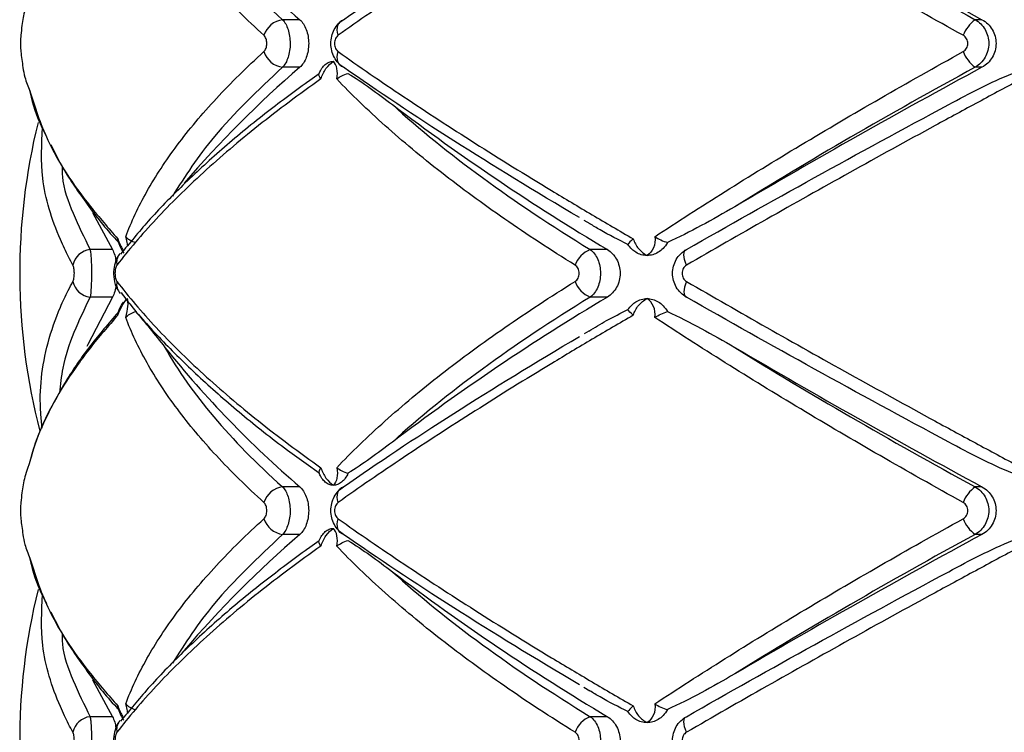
# Paper-space layout '_Derecha' of a CAD drawing. Header units: millimetres. Extents: x -844 to -444, y -320 to 324.
# Tile 3 of 17: x -712 to -657, y -138 to -98. Entities that reach past the tile are written whole.
import ezdxf

# ---------------------------------------------------------------- set-up
doc = ezdxf.new("R2010")
doc.units = ezdxf.units.MM

psp = doc.layouts.new('_Derecha')

# ---------------------------------------------------------------- linework, layer by layer
at = {"color": 7, "linetype": 'Continuous', "lineweight": 25}
for p, q in [((-696.358, -98.368), (-697.322, -98.368)), ((-658.376, -98.368), (-658.757, -98.368)), ((-696.358, -101.015), (-697.322, -101.015)), ((-695.924, -101.817), (-695.283, -101.353)), ((-658.376, -101.015), (-658.757, -101.015)), ((-711.426, -102.237), (-711.357, -102.538)), ((-707.898, -109.101), (-706.795, -111.16)), ((-680.544, -109.526), (-680.213, -109.718)), ((-706.795, -111.16), (-708.038, -111.16)), ((-679.237, -111.16), (-680.189, -111.16)), ((-706.41, -111.428), (-706.369, -111.381)), ((-706.795, -113.807), (-708.038, -113.807)), ((-679.237, -113.807), (-680.189, -113.807)), ((-680.271, -115.702), (-680.536, -115.855)), ((-695.283, -123.615), (-696.011, -123.089)), ((-696.358, -124.368), (-697.322, -124.368)), ((-658.376, -124.368), (-658.757, -124.368)), ((-696.358, -127.015), (-697.322, -127.015)), ((-658.376, -127.015), (-658.757, -127.015)), ((-695.924, -127.817), (-695.283, -127.353)), ((-711.426, -128.237), (-711.357, -128.538)), ((-707.898, -135.101), (-706.795, -137.16)), ((-680.544, -135.526), (-680.213, -135.718)), ((-706.795, -137.16), (-708.038, -137.16)), ((-706.41, -137.428), (-706.369, -137.381)), ((-679.237, -137.16), (-680.189, -137.16))]:
    psp.add_line(p, q, dxfattribs=at)
at = {"color": 7, "linetype": 'Continuous', "lineweight": 25, "flags": 128}
for points in [[(-694.225, -99.237), (-694.261, -99.087), (-694.276, -98.941), (-694.268, -98.804), (-694.239, -98.679), (-694.188, -98.571), (-694.118, -98.481), (-694.031, -98.413), (-693.928, -98.368)], [(-693.928, -101.015), (-694.031, -100.97), (-694.118, -100.902), (-694.188, -100.812), (-694.239, -100.703), (-694.268, -100.579), (-694.276, -100.442), (-694.261, -100.296), (-694.225, -100.145)], [(-674.825, -112.03), (-674.888, -111.873), (-674.935, -111.721), (-674.965, -111.579), (-674.976, -111.452), (-674.968, -111.344), (-674.941, -111.257), (-674.896, -111.195), (-674.834, -111.16)], [(-674.825, -112.938), (-674.888, -113.095), (-674.935, -113.247), (-674.965, -113.389), (-674.976, -113.516), (-674.968, -113.624), (-674.941, -113.711), (-674.896, -113.772), (-674.834, -113.807)], [(-706.795, -113.807), (-708.166, -116.454), (-708.215, -116.565)], [(-694.225, -125.237), (-694.261, -125.087), (-694.276, -124.941), (-694.268, -124.804), (-694.239, -124.679), (-694.188, -124.571), (-694.118, -124.481), (-694.031, -124.413), (-693.928, -124.368)], [(-693.928, -127.015), (-694.031, -126.97), (-694.118, -126.902), (-694.188, -126.812), (-694.239, -126.703), (-694.268, -126.579), (-694.276, -126.442), (-694.261, -126.296), (-694.225, -126.145)], [(-674.825, -138.03), (-674.888, -137.873), (-674.935, -137.721), (-674.965, -137.579), (-674.976, -137.452), (-674.968, -137.344), (-674.941, -137.257), (-674.896, -137.195), (-674.834, -137.16)]]:
    psp.add_lwpolyline(points, dxfattribs=at)
at = {"color": 7, "linetype": 'Continuous', "lineweight": 25}
for centre, radius, start, end in [((-658.513, -54.234), 58.138, 218.72786, 229.38623), ((-438.921, 306.994), 460.954, 239.60538, 241.56984), ((-697.152, -99.621), 1.265, 97.7157, 162.3365), ((-657.551, -99.988), 2.019, 126.6503, 158.1764), ((-697.152, -99.762), 1.265, 197.6635, 262.2843), ((-657.551, -99.395), 2.019, 201.8236, 233.3497), ((-657.293, -146.438), 59.911, 130.69603, 139.43169), ((-438.921, -506.377), 460.954, 118.43016, 120.39462), ((-611.486, 2.268), 132.122, 232.88624, 239.15015), ((-676.958, -112.484), 35, 166.1146, 194.5365), ((-707.917, -112.254), 1.1, 96.3062, 168.2389), ((-679.653, -112.53), 1.47, 111.3458, 160.1178), ((-707.917, -112.714), 1.1, 191.7611, 263.6938), ((-705.831, -113.097), 0.728, 167.4134, 223.7963), ((-679.653, -112.438), 1.47, 199.8822, 248.6542), ((-611.486, -227.236), 132.122, 120.84985, 127.11376), ((-658.513, -80.234), 58.138, 218.72786, 229.38623), ((-438.921, 280.994), 460.954, 239.60538, 241.56984), ((-697.152, -125.621), 1.265, 97.7157, 162.3365), ((-657.551, -125.988), 2.019, 126.6503, 158.1764), ((-697.152, -125.762), 1.265, 197.6635, 262.2843), ((-657.551, -125.395), 2.019, 201.8236, 233.3497), ((-657.293, -172.438), 59.911, 130.69603, 139.43169), ((-438.921, -532.377), 460.954, 118.43016, 120.39462), ((-611.486, -23.732), 132.122, 232.88624, 239.15015), ((-676.958, -138.484), 35, 166.1146, 194.6376), ((-707.917, -138.254), 1.1, 96.3062, 168.2389), ((-679.653, -138.53), 1.47, 111.3458, 160.1178)]:
    psp.add_arc(centre, radius, start, end, dxfattribs=at)
at = {"color": 8, "linetype": 'Continuous', "lineweight": 25}
for centre in [(-705.824, -111.871), (-705.824, -137.871)]:
    psp.add_arc(centre, 0.735, 142.9238, 192.4369, dxfattribs=at)
at = {"color": 7, "linetype": 'Continuous', "lineweight": 25}
for points, knots in [([(-698.357, -99.237), (-699.317, -98.37), (-700.204, -97.497), (-701.812, -95.761), (-702.536, -94.896), (-703.823, -93.174), (-704.387, -92.316), (-705.11, -91.033), (-705.33, -90.608), (-705.725, -89.767), (-705.901, -89.35), (-706.055, -88.936)], [0, 0, 0, 0, 0.25, 0.25, 0.5, 0.5, 0.75, 0.75, 0.875, 0.875, 1, 1, 1, 1]), ([(-677.791, -88.818), (-678.561, -89.262), (-679.324, -89.708), (-680.837, -90.601), (-681.587, -91.049), (-683.8, -92.387), (-685.227, -93.27), (-687.982, -95.018), (-689.313, -95.884), (-691.855, -97.583), (-693.071, -98.42), (-694.225, -99.237)], [0, 0, 0, 0, 0.125, 0.125, 0.25, 0.25, 0.5, 0.5, 0.75, 0.75, 1, 1, 1, 1]), ([(-659.426, -99.237), (-660.995, -98.37), (-662.543, -97.497), (-665.56, -95.761), (-667.032, -94.896), (-669.904, -93.174), (-671.304, -92.316), (-673.348, -91.033), (-674.018, -90.608), (-675.328, -89.767), (-675.969, -89.35), (-676.597, -88.936)], [0, 0, 0, 0, 0.25, 0.25, 0.5, 0.5, 0.75, 0.75, 0.875, 0.875, 1, 1, 1, 1]), ([(-693.928, -98.368), (-692.023, -97.036), (-689.975, -95.673), (-685.596, -92.885), (-683.265, -91.46), (-680.782, -90.001)], [0, 0, 0, 0, 0.5, 0.5, 1, 1, 1, 1]), ([(-703.868, -90.607), (-703.15, -91.89), (-702.242, -93.179), (-700.059, -95.766), (-698.785, -97.064), (-697.322, -98.368)], [0, 0, 0, 0, 0.5, 0.5, 1, 1, 1, 1]), ([(-672.142, -90.607), (-670.073, -91.89), (-667.921, -93.179), (-663.459, -95.766), (-661.148, -97.064), (-658.757, -98.368)], [0, 0, 0, 0, 0.5, 0.5, 1, 1, 1, 1]), ([(-711.515, -97.343), (-711.57, -97.5), (-711.731, -97.959), (-711.82, -98.584), (-711.877, -99.056), (-711.898, -99.237)], [0, 0, 0, 0, 0.241105, 0.707895, 1, 1, 1, 1]), ([(-697.322, -98.368), (-697.258, -98.432), (-697.2, -98.511), (-697.096, -98.697), (-697.05, -98.804), (-696.977, -99.034), (-696.948, -99.161), (-696.909, -99.42), (-696.9, -99.556), (-696.899, -99.961), (-696.939, -100.23), (-697.087, -100.694), (-697.194, -100.887), (-697.322, -101.015)], [0, 0, 0, 0, 0.125, 0.125, 0.25, 0.25, 0.375, 0.375, 0.5, 0.5, 0.75, 0.75, 1, 1, 1, 1]), ([(-696.358, -98.368), (-696.285, -98.432), (-696.218, -98.51), (-696.097, -98.696), (-696.044, -98.802), (-695.958, -99.033), (-695.924, -99.16), (-695.879, -99.419), (-695.867, -99.555), (-695.867, -99.962), (-695.914, -100.231), (-696.086, -100.695), (-696.211, -100.887), (-696.358, -101.015)], [0, 0, 0, 0, 0.125, 0.125, 0.25, 0.25, 0.375, 0.375, 0.5, 0.5, 0.75, 0.75, 1, 1, 1, 1]), ([(-693.928, -101.015), (-694.033, -100.951), (-694.129, -100.873), (-694.301, -100.688), (-694.376, -100.581), (-694.498, -100.352), (-694.547, -100.225), (-694.611, -99.965), (-694.627, -99.829), (-694.628, -99.421), (-694.562, -99.152), (-694.315, -98.686), (-694.138, -98.495), (-693.928, -98.368)], [0, 0, 0, 0, 0.125, 0.125, 0.25, 0.25, 0.375, 0.375, 0.5, 0.5, 0.75, 0.75, 1, 1, 1, 1]), ([(-658.757, -98.368), (-658.642, -98.432), (-658.538, -98.511), (-658.352, -98.697), (-658.27, -98.804), (-658.138, -99.034), (-658.086, -99.161), (-658.018, -99.42), (-658, -99.556), (-658, -99.961), (-658.071, -100.23), (-658.335, -100.694), (-658.528, -100.887), (-658.757, -101.015)], [0, 0, 0, 0, 0.125, 0.125, 0.25, 0.25, 0.375, 0.375, 0.5, 0.5, 0.75, 0.75, 1, 1, 1, 1]), ([(-658.376, -98.368), (-658.258, -98.432), (-658.151, -98.51), (-657.958, -98.696), (-657.873, -98.802), (-657.736, -99.033), (-657.682, -99.16), (-657.611, -99.419), (-657.593, -99.555), (-657.593, -99.962), (-657.666, -100.231), (-657.941, -100.695), (-658.14, -100.887), (-658.376, -101.015)], [0, 0, 0, 0, 0.125, 0.125, 0.25, 0.25, 0.375, 0.375, 0.5, 0.5, 0.75, 0.75, 1, 1, 1, 1]), ([(-711.898, -99.237), (-711.902, -99.279), (-711.906, -99.342), (-711.911, -99.502), (-711.913, -99.596), (-711.913, -99.788), (-711.911, -99.884), (-711.906, -100.041), (-711.902, -100.104), (-711.898, -100.145)], [0, 0, 0, 0, 0.25, 0.25, 0.5, 0.5, 0.75, 0.75, 1, 1, 1, 1]), ([(-698.357, -100.145), (-698.308, -100.101), (-698.268, -100.035), (-698.212, -99.876), (-698.197, -99.784), (-698.197, -99.599), (-698.212, -99.506), (-698.268, -99.348), (-698.308, -99.281), (-698.357, -99.237)], [0, 0, 0, 0, 0.25, 0.25, 0.5, 0.5, 0.75, 0.75, 1, 1, 1, 1]), ([(-694.225, -99.237), (-694.284, -99.279), (-694.335, -99.342), (-694.409, -99.502), (-694.43, -99.596), (-694.43, -99.788), (-694.408, -99.884), (-694.335, -100.041), (-694.284, -100.104), (-694.225, -100.145)], [0, 0, 0, 0, 0.25, 0.25, 0.5, 0.5, 0.75, 0.75, 1, 1, 1, 1]), ([(-659.426, -100.145), (-659.346, -100.101), (-659.279, -100.035), (-659.187, -99.876), (-659.163, -99.784), (-659.163, -99.599), (-659.188, -99.506), (-659.279, -99.348), (-659.346, -99.281), (-659.426, -99.237)], [0, 0, 0, 0, 0.25, 0.25, 0.5, 0.5, 0.75, 0.75, 1, 1, 1, 1]), ([(-711.898, -100.145), (-711.861, -100.436), (-711.8, -100.909), (-711.678, -101.632), (-711.494, -102.08), (-711.389, -102.336)], [0, 0, 0, 0, 0.405511, 0.65927, 1, 1, 1, 1]), ([(-706.055, -110.446), (-705.747, -109.622), (-705.353, -108.781), (-704.392, -107.075), (-703.827, -106.214), (-702.537, -104.487), (-701.81, -103.619), (-700.198, -101.88), (-699.315, -101.011), (-698.357, -100.145)], [0, 0, 0, 0, 0.25, 0.25, 0.5, 0.5, 0.75, 0.75, 1, 1, 1, 1]), ([(-694.225, -100.145), (-693.067, -100.966), (-691.844, -101.807), (-689.302, -103.506), (-687.98, -104.366), (-685.236, -106.107), (-683.814, -106.987), (-681.602, -108.325), (-680.849, -108.774), (-679.331, -109.671), (-678.564, -110.119), (-677.791, -110.565)], [0, 0, 0, 0, 0.25, 0.25, 0.5, 0.5, 0.75, 0.75, 0.875, 0.875, 1, 1, 1, 1]), ([(-676.597, -110.446), (-675.345, -109.622), (-674.037, -108.781), (-671.316, -107.075), (-669.912, -106.214), (-667.034, -104.487), (-665.556, -103.619), (-662.533, -101.88), (-660.991, -101.011), (-659.426, -100.145)], [0, 0, 0, 0, 0.25, 0.25, 0.5, 0.5, 0.75, 0.75, 1, 1, 1, 1]), ([(-695.283, -101.353), (-695.24, -101.249), (-695.189, -101.156), (-695.074, -100.991), (-695.01, -100.919), (-694.94, -100.86)], [0, 0, 0, 0, 0.5, 0.5, 1, 1, 1, 1]), ([(-695.181, -101.666), (-695.124, -101.46), (-695.025, -101.261), (-694.783, -100.922), (-694.638, -100.783), (-694.489, -100.684)], [0, 0, 0, 0, 0.5, 0.5, 1, 1, 1, 1]), ([(-694.94, -100.86), (-694.871, -100.802), (-694.798, -100.758), (-694.647, -100.699), (-694.568, -100.684), (-694.489, -100.684)], [0, 0, 0, 0, 0.5, 0.5, 1, 1, 1, 1]), ([(-694.306, -101.666), (-694.26, -101.46), (-694.258, -101.261), (-694.325, -100.922), (-694.394, -100.783), (-694.489, -100.684)], [0, 0, 0, 0, 0.5, 0.5, 1, 1, 1, 1]), ([(-680.782, -109.382), (-683.265, -107.923), (-685.596, -106.498), (-689.975, -103.709), (-692.023, -102.346), (-693.928, -101.015)], [0, 0, 0, 0, 0.5, 0.5, 1, 1, 1, 1]), ([(-693.678, -101.353), (-693.267, -101.604), (-692.858, -101.883), (-692.035, -102.468), (-691.623, -102.775), (-691.208, -103.091)], [0, 0, 0, 0, 0.5, 0.5, 1, 1, 1, 1]), ([(-658.757, -101.015), (-661.148, -102.318), (-663.459, -103.617), (-667.921, -106.204), (-670.073, -107.492), (-672.142, -108.776)], [0, 0, 0, 0, 0.5, 0.5, 1, 1, 1, 1]), ([(-660.228, -103.091), (-659.651, -102.775), (-659.069, -102.468), (-657.885, -101.883), (-657.286, -101.604), (-656.673, -101.353)], [0, 0, 0, 0, 0.5, 0.5, 1, 1, 1, 1]), ([(-695.181, -101.666), (-695.789, -102.093), (-696.383, -102.523), (-697.542, -103.388), (-698.108, -103.824), (-699.752, -105.132), (-700.778, -106.003), (-702.681, -107.741), (-703.562, -108.609), (-705.168, -110.331), (-705.895, -111.186), (-706.541, -112.03)], [0, 0, 0, 0, 0.125, 0.125, 0.25, 0.25, 0.5, 0.5, 0.75, 0.75, 1, 1, 1, 1]), ([(-695.918, -101.824), (-696.728, -102.419), (-698.427, -103.668), (-700.742, -105.592), (-702.911, -107.584), (-704.808, -109.534), (-705.841, -110.806), (-706.338, -111.418)], [0, 0, 0, 0, 0.186565, 0.391222, 0.59793, 0.806476, 1, 1, 1, 1]), ([(-681.036, -112.03), (-682.399, -111.183), (-683.71, -110.324), (-686.193, -108.604), (-687.369, -107.741), (-689.589, -106.009), (-690.633, -105.14), (-692.097, -103.831), (-692.568, -103.394), (-693.468, -102.526), (-693.897, -102.095), (-694.306, -101.666)], [0, 0, 0, 0, 0.25, 0.25, 0.5, 0.5, 0.75, 0.75, 0.875, 0.875, 1, 1, 1, 1]), ([(-656.173, -101.666), (-656.974, -102.093), (-657.775, -102.523), (-659.379, -103.388), (-660.183, -103.824), (-662.584, -105.132), (-664.169, -106.003), (-667.296, -107.741), (-668.842, -108.609), (-671.878, -110.331), (-673.369, -111.186), (-674.825, -112.03)], [0, 0, 0, 0, 0.125, 0.125, 0.25, 0.25, 0.5, 0.5, 0.75, 0.75, 1, 1, 1, 1]), ([(-711.357, -102.538), (-711.347, -102.584), (-711.193, -103.277), (-710.893, -104.062), (-710.5, -104.804), (-710.458, -104.884)], [0, 0, 0, 0, 0.0598597, 0.8991472, 1, 1, 1, 1]), ([(-691.208, -103.091), (-689.701, -104.457), (-688.024, -105.813), (-684.349, -108.502), (-682.35, -109.837), (-680.189, -111.16)], [0, 0, 0, 0, 0.5, 0.5, 1, 1, 1, 1]), ([(-674.834, -111.16), (-672.519, -109.837), (-670.143, -108.502), (-665.275, -105.813), (-662.782, -104.457), (-660.228, -103.091)], [0, 0, 0, 0, 0.5, 0.5, 1, 1, 1, 1]), ([(-710.228, -105.321), (-710.01, -105.761), (-709.461, -106.863), (-708.217, -108.637), (-707.177, -110.003), (-706.509, -110.695), (-706.479, -110.726)], [0, 0, 0, 0, 0.245168, 0.615168, 0.982676, 1, 1, 1, 1]), ([(-672.142, -108.776), (-672.764, -109.141), (-673.386, -109.494), (-674.635, -110.164), (-675.261, -110.482), (-675.894, -110.767)], [0, 0, 0, 0, 0.5, 0.5, 1, 1, 1, 1]), ([(-678.087, -110.877), (-678.612, -110.616), (-679.338, -110.255), (-680.024, -109.837), (-680.215, -109.721)], [0, 0, 0, 0, 0.7222273, 1, 1, 1, 1]), ([(-706.479, -110.727), (-706.494, -110.676), (-706.509, -110.624), (-706.497, -110.566), (-706.497, -110.565)], [0, 0, 0, 0, 0.978356, 1, 1, 1, 1]), ([(-706.48, -110.727), (-706.433, -110.853), (-706.347, -111.086), (-706.221, -111.27), (-706.162, -111.355)], [0, 0, 0, 0, 0.536158, 1, 1, 1, 1]), ([(-706.055, -110.446), (-705.996, -110.509), (-705.92, -110.572), (-705.734, -110.684), (-705.628, -110.732), (-705.507, -110.767)], [0, 0, 0, 0, 0.5, 0.5, 1, 1, 1, 1]), ([(-677.791, -110.565), (-677.739, -110.763), (-677.635, -110.95), (-677.368, -111.267), (-677.204, -111.397), (-677.027, -111.491)], [0, 0, 0, 0, 0.5, 0.5, 1, 1, 1, 1]), ([(-676.597, -110.446), (-676.558, -110.665), (-676.587, -110.88), (-676.743, -111.24), (-676.871, -111.388), (-677.027, -111.491)], [0, 0, 0, 0, 0.5, 0.5, 1, 1, 1, 1]), ([(-676.597, -110.446), (-676.489, -110.509), (-676.374, -110.572), (-676.134, -110.684), (-676.014, -110.732), (-675.894, -110.767)], [0, 0, 0, 0, 0.5, 0.5, 1, 1, 1, 1]), ([(-708.038, -111.16), (-708.026, -111.224), (-708.016, -111.303), (-707.996, -111.489), (-707.988, -111.595), (-707.974, -111.826), (-707.969, -111.952), (-707.962, -112.212), (-707.96, -112.347), (-707.96, -112.753), (-707.967, -113.022), (-707.995, -113.487), (-708.014, -113.679), (-708.038, -113.807)], [0, 0, 0, 0, 0.125, 0.125, 0.25, 0.25, 0.375, 0.375, 0.5, 0.5, 0.75, 0.75, 1, 1, 1, 1]), ([(-706.795, -111.16), (-706.749, -111.252), (-706.669, -111.407), (-706.622, -111.668), (-706.602, -111.776)], [0, 0, 0, 0, 0.585424, 1, 1, 1, 1]), ([(-680.189, -111.16), (-680.102, -111.224), (-680.024, -111.303), (-679.884, -111.489), (-679.822, -111.595), (-679.722, -111.826), (-679.683, -111.952), (-679.632, -112.212), (-679.618, -112.347), (-679.618, -112.753), (-679.671, -113.022), (-679.871, -113.487), (-680.016, -113.679), (-680.189, -113.807)], [0, 0, 0, 0, 0.125, 0.125, 0.25, 0.25, 0.375, 0.375, 0.5, 0.5, 0.75, 0.75, 1, 1, 1, 1]), ([(-679.237, -111.16), (-679.132, -111.223), (-679.037, -111.3), (-678.863, -111.483), (-678.787, -111.589), (-678.661, -111.819), (-678.612, -111.946), (-678.545, -112.208), (-678.528, -112.345), (-678.528, -112.757), (-678.597, -113.029), (-678.849, -113.494), (-679.028, -113.682), (-679.237, -113.807)], [0, 0, 0, 0, 0.125, 0.125, 0.25, 0.25, 0.375, 0.375, 0.5, 0.5, 0.75, 0.75, 1, 1, 1, 1]), ([(-675.894, -110.767), (-675.963, -110.895), (-676.044, -111.004), (-676.219, -111.186), (-676.312, -111.258), (-676.406, -111.315)], [0, 0, 0, 0, 0.5, 0.5, 1, 1, 1, 1]), ([(-674.834, -113.807), (-674.95, -113.743), (-675.056, -113.665), (-675.245, -113.479), (-675.328, -113.372), (-675.462, -113.142), (-675.515, -113.015), (-675.585, -112.756), (-675.603, -112.62), (-675.603, -112.214), (-675.531, -111.945), (-675.262, -111.481), (-675.067, -111.288), (-674.834, -111.16)], [0, 0, 0, 0, 0.125, 0.125, 0.25, 0.25, 0.375, 0.375, 0.5, 0.5, 0.75, 0.75, 1, 1, 1, 1]), ([(-706.404, -111.432), (-706.421, -111.451), (-706.52, -111.557), (-706.637, -111.831), (-706.745, -112.275), (-706.724, -112.835), (-706.613, -113.277), (-706.44, -113.478), (-706.396, -113.53)], [0, 0, 0, 0, 0.034603, 0.194618, 0.401181, 0.643227, 0.908154, 1, 1, 1, 1]), ([(-677.027, -111.491), (-677.134, -111.491), (-677.242, -111.476), (-677.451, -111.417), (-677.551, -111.373), (-677.646, -111.315)], [0, 0, 0, 0, 0.5, 0.5, 1, 1, 1, 1]), ([(-676.406, -111.315), (-676.502, -111.373), (-676.603, -111.417), (-676.812, -111.476), (-676.92, -111.491), (-677.027, -111.491)], [0, 0, 0, 0, 0.5, 0.5, 1, 1, 1, 1]), ([(-708.995, -112.938), (-708.971, -112.895), (-708.951, -112.829), (-708.923, -112.67), (-708.915, -112.577), (-708.915, -112.39), (-708.923, -112.296), (-708.951, -112.138), (-708.971, -112.073), (-708.995, -112.03)], [0, 0, 0, 0, 0.25, 0.25, 0.5, 0.5, 0.75, 0.75, 1, 1, 1, 1]), ([(-706.541, -112.03), (-706.575, -112.073), (-706.603, -112.138), (-706.643, -112.298), (-706.653, -112.391), (-706.653, -112.578), (-706.642, -112.671), (-706.603, -112.829), (-706.575, -112.895), (-706.541, -112.938)], [0, 0, 0, 0, 0.25, 0.25, 0.5, 0.5, 0.75, 0.75, 1, 1, 1, 1]), ([(-681.036, -112.938), (-680.966, -112.895), (-680.907, -112.829), (-680.824, -112.67), (-680.802, -112.577), (-680.802, -112.39), (-680.825, -112.296), (-680.907, -112.138), (-680.966, -112.073), (-681.036, -112.03)], [0, 0, 0, 0, 0.25, 0.25, 0.5, 0.5, 0.75, 0.75, 1, 1, 1, 1]), ([(-674.825, -112.03), (-674.899, -112.073), (-674.963, -112.138), (-675.052, -112.298), (-675.075, -112.391), (-675.075, -112.578), (-675.051, -112.671), (-674.963, -112.829), (-674.899, -112.895), (-674.825, -112.938)], [0, 0, 0, 0, 0.25, 0.25, 0.5, 0.5, 0.75, 0.75, 1, 1, 1, 1]), ([(-706.541, -112.938), (-705.893, -113.785), (-705.162, -114.643), (-703.557, -116.363), (-702.681, -117.227), (-700.784, -118.959), (-699.762, -119.828), (-698.117, -121.136), (-697.549, -121.574), (-696.387, -122.442), (-695.791, -122.873), (-695.181, -123.302)], [0, 0, 0, 0, 0.25, 0.25, 0.5, 0.5, 0.75, 0.75, 0.875, 0.875, 1, 1, 1, 1]), ([(-694.306, -123.302), (-693.898, -122.874), (-693.47, -122.444), (-692.574, -121.579), (-692.105, -121.144), (-690.642, -119.836), (-689.596, -118.964), (-687.37, -117.227), (-686.187, -116.359), (-683.7, -114.637), (-682.395, -113.782), (-681.036, -112.938)], [0, 0, 0, 0, 0.125, 0.125, 0.25, 0.25, 0.5, 0.5, 0.75, 0.75, 1, 1, 1, 1]), ([(-674.825, -112.938), (-673.364, -113.785), (-671.867, -114.643), (-668.834, -116.363), (-667.296, -117.227), (-664.179, -118.959), (-662.599, -119.828), (-660.197, -121.136), (-659.39, -121.574), (-657.78, -122.442), (-656.976, -122.873), (-656.173, -123.302)], [0, 0, 0, 0, 0.25, 0.25, 0.5, 0.5, 0.75, 0.75, 0.875, 0.875, 1, 1, 1, 1]), ([(-706.595, -113.15), (-706.602, -113.203), (-706.629, -113.407), (-706.704, -113.631), (-706.771, -113.761), (-706.795, -113.807)], [0, 0, 0, 0, 0.182776, 0.704406, 1, 1, 1, 1]), ([(-706.497, -114.818), (-706.428, -114.62), (-706.341, -114.433), (-706.155, -114.115), (-706.057, -113.985), (-705.963, -113.891)], [0, 0, 0, 0, 0.5, 0.5, 1, 1, 1, 1]), ([(-706.315, -113.552), (-706.133, -113.795), (-705.454, -114.7), (-703.99, -116.289), (-701.945, -118.307), (-699.621, -120.321), (-697.637, -121.912), (-696.352, -122.821), (-695.999, -123.071)], [0, 0, 0, 0, 0.07783, 0.28995, 0.501434, 0.711806, 0.920726, 1, 1, 1, 1]), ([(-706.055, -114.936), (-705.987, -114.717), (-705.946, -114.503), (-705.917, -114.142), (-705.929, -113.994), (-705.963, -113.891)], [0, 0, 0, 0, 0.5, 0.5, 1, 1, 1, 1]), ([(-680.189, -113.807), (-682.35, -115.131), (-684.349, -116.465), (-688.024, -119.155), (-689.701, -120.51), (-691.208, -121.877)], [0, 0, 0, 0, 0.5, 0.5, 1, 1, 1, 1]), ([(-677.791, -114.818), (-677.739, -114.62), (-677.635, -114.433), (-677.367, -114.115), (-677.203, -113.985), (-677.027, -113.891)], [0, 0, 0, 0, 0.5, 0.5, 1, 1, 1, 1]), ([(-677.646, -114.068), (-677.551, -114.01), (-677.451, -113.966), (-677.243, -113.907), (-677.134, -113.891), (-677.027, -113.891)], [0, 0, 0, 0, 0.5, 0.5, 1, 1, 1, 1]), ([(-676.597, -114.936), (-676.558, -114.717), (-676.587, -114.503), (-676.743, -114.142), (-676.871, -113.994), (-677.027, -113.891)], [0, 0, 0, 0, 0.5, 0.5, 1, 1, 1, 1]), ([(-677.027, -113.891), (-676.92, -113.891), (-676.813, -113.906), (-676.603, -113.966), (-676.502, -114.01), (-676.406, -114.068)], [0, 0, 0, 0, 0.5, 0.5, 1, 1, 1, 1]), ([(-660.228, -121.877), (-662.782, -120.51), (-665.275, -119.155), (-670.143, -116.465), (-672.519, -115.131), (-674.834, -113.807)], [0, 0, 0, 0, 0.5, 0.5, 1, 1, 1, 1]), ([(-706.2, -114.087), (-706.225, -114.121), (-706.343, -114.274), (-706.42, -114.487), (-706.481, -114.654)], [0, 0, 0, 0, 0.215518, 1, 1, 1, 1]), ([(-680.272, -115.7), (-679.944, -115.501), (-679.237, -115.071), (-678.489, -114.703), (-678.087, -114.506)], [0, 0, 0, 0, 0.463674, 1, 1, 1, 1]), ([(-676.406, -114.068), (-676.312, -114.124), (-676.219, -114.196), (-676.044, -114.379), (-675.963, -114.488), (-675.894, -114.615)], [0, 0, 0, 0, 0.5, 0.5, 1, 1, 1, 1]), ([(-706.482, -114.66), (-707.009, -115.273), (-708.102, -116.542), (-709.423, -118.478), (-710.486, -120.457), (-711.113, -121.883), (-711.292, -122.636), (-711.315, -122.737)], [0, 0, 0, 0, 0.226385, 0.468862, 0.714178, 0.96165, 1, 1, 1, 1]), ([(-706.497, -114.818), (-706.497, -114.816), (-706.51, -114.758), (-706.495, -114.705), (-706.481, -114.653)], [0, 0, 0, 0, 0.021403, 1, 1, 1, 1]), ([(-698.357, -125.237), (-699.317, -124.37), (-700.204, -123.497), (-701.812, -121.761), (-702.536, -120.896), (-703.823, -119.174), (-704.387, -118.316), (-705.11, -117.033), (-705.33, -116.608), (-705.725, -115.767), (-705.901, -115.35), (-706.055, -114.936)], [0, 0, 0, 0, 0.25, 0.25, 0.5, 0.5, 0.75, 0.75, 0.875, 0.875, 1, 1, 1, 1]), ([(-705.507, -114.615), (-705.247, -114.901), (-704.981, -115.219), (-704.435, -115.889), (-704.155, -116.242), (-703.868, -116.607)], [0, 0, 0, 0, 0.5, 0.5, 1, 1, 1, 1]), ([(-677.791, -114.818), (-678.561, -115.262), (-679.324, -115.708), (-680.837, -116.601), (-681.587, -117.049), (-683.8, -118.387), (-685.227, -119.27), (-687.982, -121.018), (-689.313, -121.884), (-691.855, -123.583), (-693.071, -124.42), (-694.225, -125.237)], [0, 0, 0, 0, 0.125, 0.125, 0.25, 0.25, 0.5, 0.5, 0.75, 0.75, 1, 1, 1, 1]), ([(-659.426, -125.237), (-660.995, -124.37), (-662.543, -123.497), (-665.56, -121.761), (-667.032, -120.896), (-669.904, -119.174), (-671.304, -118.316), (-673.348, -117.033), (-674.018, -116.608), (-675.328, -115.767), (-675.969, -115.35), (-676.597, -114.936)], [0, 0, 0, 0, 0.25, 0.25, 0.5, 0.5, 0.75, 0.75, 0.875, 0.875, 1, 1, 1, 1]), ([(-675.894, -114.615), (-675.261, -114.901), (-674.635, -115.219), (-673.385, -115.889), (-672.763, -116.242), (-672.142, -116.607)], [0, 0, 0, 0, 0.5, 0.5, 1, 1, 1, 1]), ([(-693.928, -124.368), (-692.023, -123.036), (-689.975, -121.673), (-685.596, -118.885), (-683.265, -117.46), (-680.782, -116.001)], [0, 0, 0, 0, 0.5, 0.5, 1, 1, 1, 1]), ([(-703.868, -116.607), (-703.15, -117.89), (-702.242, -119.179), (-700.059, -121.766), (-698.785, -123.064), (-697.322, -124.368)], [0, 0, 0, 0, 0.5, 0.5, 1, 1, 1, 1]), ([(-672.142, -116.607), (-670.073, -117.89), (-667.921, -119.179), (-663.459, -121.766), (-661.148, -123.064), (-658.757, -124.368)], [0, 0, 0, 0, 0.5, 0.5, 1, 1, 1, 1]), ([(-691.208, -121.877), (-691.623, -122.193), (-692.035, -122.5), (-692.858, -123.085), (-693.267, -123.363), (-693.678, -123.615)], [0, 0, 0, 0, 0.5, 0.5, 1, 1, 1, 1]), ([(-656.673, -123.615), (-657.286, -123.363), (-657.885, -123.085), (-659.069, -122.5), (-659.651, -122.193), (-660.228, -121.877)], [0, 0, 0, 0, 0.5, 0.5, 1, 1, 1, 1]), ([(-711.515, -123.343), (-711.57, -123.5), (-711.731, -123.959), (-711.82, -124.584), (-711.877, -125.056), (-711.898, -125.237)], [0, 0, 0, 0, 0.241105, 0.707895, 1, 1, 1, 1]), ([(-695.181, -123.302), (-695.124, -123.508), (-695.025, -123.707), (-694.783, -124.045), (-694.638, -124.185), (-694.489, -124.284)], [0, 0, 0, 0, 0.5, 0.5, 1, 1, 1, 1]), ([(-694.306, -123.302), (-694.26, -123.508), (-694.258, -123.707), (-694.325, -124.045), (-694.394, -124.185), (-694.489, -124.284)], [0, 0, 0, 0, 0.5, 0.5, 1, 1, 1, 1]), ([(-694.94, -124.107), (-695.01, -124.049), (-695.073, -123.978), (-695.188, -123.813), (-695.24, -123.718), (-695.283, -123.615)], [0, 0, 0, 0, 0.5, 0.5, 1, 1, 1, 1]), ([(-693.678, -123.615), (-693.723, -123.718), (-693.775, -123.811), (-693.894, -123.977), (-693.961, -124.049), (-694.033, -124.107)], [0, 0, 0, 0, 0.5, 0.5, 1, 1, 1, 1]), ([(-697.322, -124.368), (-697.258, -124.432), (-697.2, -124.511), (-697.096, -124.697), (-697.05, -124.804), (-696.977, -125.034), (-696.948, -125.161), (-696.909, -125.42), (-696.9, -125.556), (-696.899, -125.961), (-696.939, -126.23), (-697.087, -126.694), (-697.194, -126.887), (-697.322, -127.015)], [0, 0, 0, 0, 0.125, 0.125, 0.25, 0.25, 0.375, 0.375, 0.5, 0.5, 0.75, 0.75, 1, 1, 1, 1]), ([(-696.358, -124.368), (-696.285, -124.432), (-696.218, -124.51), (-696.097, -124.696), (-696.044, -124.802), (-695.958, -125.033), (-695.924, -125.16), (-695.879, -125.419), (-695.867, -125.555), (-695.867, -125.962), (-695.914, -126.231), (-696.086, -126.695), (-696.211, -126.887), (-696.358, -127.015)], [0, 0, 0, 0, 0.125, 0.125, 0.25, 0.25, 0.375, 0.375, 0.5, 0.5, 0.75, 0.75, 1, 1, 1, 1]), ([(-694.489, -124.284), (-694.568, -124.284), (-694.646, -124.269), (-694.798, -124.209), (-694.871, -124.166), (-694.94, -124.107)], [0, 0, 0, 0, 0.5, 0.5, 1, 1, 1, 1]), ([(-693.928, -127.015), (-694.033, -126.951), (-694.129, -126.873), (-694.301, -126.688), (-694.376, -126.581), (-694.498, -126.352), (-694.547, -126.225), (-694.611, -125.965), (-694.627, -125.829), (-694.628, -125.421), (-694.562, -125.152), (-694.315, -124.686), (-694.138, -124.495), (-693.928, -124.368)], [0, 0, 0, 0, 0.125, 0.125, 0.25, 0.25, 0.375, 0.375, 0.5, 0.5, 0.75, 0.75, 1, 1, 1, 1]), ([(-694.033, -124.107), (-694.104, -124.166), (-694.178, -124.209), (-694.331, -124.269), (-694.411, -124.284), (-694.489, -124.284)], [0, 0, 0, 0, 0.5, 0.5, 1, 1, 1, 1]), ([(-658.757, -124.368), (-658.642, -124.432), (-658.538, -124.511), (-658.352, -124.697), (-658.27, -124.804), (-658.138, -125.034), (-658.086, -125.161), (-658.018, -125.42), (-658, -125.556), (-658, -125.961), (-658.071, -126.23), (-658.335, -126.694), (-658.528, -126.887), (-658.757, -127.015)], [0, 0, 0, 0, 0.125, 0.125, 0.25, 0.25, 0.375, 0.375, 0.5, 0.5, 0.75, 0.75, 1, 1, 1, 1]), ([(-658.376, -124.368), (-658.258, -124.432), (-658.151, -124.51), (-657.958, -124.696), (-657.873, -124.802), (-657.736, -125.033), (-657.682, -125.16), (-657.611, -125.419), (-657.593, -125.555), (-657.593, -125.962), (-657.666, -126.231), (-657.941, -126.695), (-658.14, -126.887), (-658.376, -127.015)], [0, 0, 0, 0, 0.125, 0.125, 0.25, 0.25, 0.375, 0.375, 0.5, 0.5, 0.75, 0.75, 1, 1, 1, 1]), ([(-711.898, -125.237), (-711.902, -125.279), (-711.906, -125.342), (-711.911, -125.502), (-711.913, -125.596), (-711.913, -125.788), (-711.911, -125.884), (-711.906, -126.041), (-711.902, -126.104), (-711.898, -126.145)], [0, 0, 0, 0, 0.25, 0.25, 0.5, 0.5, 0.75, 0.75, 1, 1, 1, 1]), ([(-698.357, -126.145), (-698.308, -126.101), (-698.268, -126.035), (-698.212, -125.876), (-698.197, -125.784), (-698.197, -125.599), (-698.212, -125.506), (-698.268, -125.348), (-698.308, -125.281), (-698.357, -125.237)], [0, 0, 0, 0, 0.25, 0.25, 0.5, 0.5, 0.75, 0.75, 1, 1, 1, 1]), ([(-694.225, -125.237), (-694.284, -125.279), (-694.335, -125.342), (-694.409, -125.502), (-694.43, -125.596), (-694.43, -125.788), (-694.408, -125.884), (-694.335, -126.041), (-694.284, -126.104), (-694.225, -126.145)], [0, 0, 0, 0, 0.25, 0.25, 0.5, 0.5, 0.75, 0.75, 1, 1, 1, 1]), ([(-659.426, -126.145), (-659.346, -126.101), (-659.279, -126.035), (-659.187, -125.876), (-659.163, -125.784), (-659.163, -125.599), (-659.188, -125.506), (-659.279, -125.348), (-659.346, -125.281), (-659.426, -125.237)], [0, 0, 0, 0, 0.25, 0.25, 0.5, 0.5, 0.75, 0.75, 1, 1, 1, 1]), ([(-711.898, -126.145), (-711.861, -126.436), (-711.8, -126.909), (-711.678, -127.632), (-711.494, -128.08), (-711.389, -128.336)], [0, 0, 0, 0, 0.405511, 0.65927, 1, 1, 1, 1]), ([(-706.055, -136.446), (-705.747, -135.622), (-705.353, -134.781), (-704.392, -133.075), (-703.827, -132.214), (-702.537, -130.487), (-701.81, -129.619), (-700.198, -127.88), (-699.315, -127.011), (-698.357, -126.145)], [0, 0, 0, 0, 0.25, 0.25, 0.5, 0.5, 0.75, 0.75, 1, 1, 1, 1]), ([(-694.225, -126.145), (-693.067, -126.966), (-691.844, -127.807), (-689.302, -129.506), (-687.98, -130.366), (-685.236, -132.107), (-683.814, -132.987), (-681.602, -134.325), (-680.849, -134.774), (-679.331, -135.671), (-678.564, -136.119), (-677.791, -136.565)], [0, 0, 0, 0, 0.25, 0.25, 0.5, 0.5, 0.75, 0.75, 0.875, 0.875, 1, 1, 1, 1]), ([(-676.597, -136.446), (-675.345, -135.622), (-674.037, -134.781), (-671.316, -133.075), (-669.912, -132.214), (-667.034, -130.487), (-665.556, -129.619), (-662.533, -127.88), (-660.991, -127.011), (-659.426, -126.145)], [0, 0, 0, 0, 0.25, 0.25, 0.5, 0.5, 0.75, 0.75, 1, 1, 1, 1]), ([(-695.283, -127.353), (-695.24, -127.249), (-695.189, -127.156), (-695.074, -126.991), (-695.01, -126.919), (-694.94, -126.86)], [0, 0, 0, 0, 0.5, 0.5, 1, 1, 1, 1]), ([(-695.181, -127.666), (-695.124, -127.46), (-695.025, -127.261), (-694.783, -126.922), (-694.638, -126.783), (-694.489, -126.684)], [0, 0, 0, 0, 0.5, 0.5, 1, 1, 1, 1]), ([(-694.94, -126.86), (-694.871, -126.802), (-694.798, -126.758), (-694.647, -126.699), (-694.568, -126.684), (-694.489, -126.684)], [0, 0, 0, 0, 0.5, 0.5, 1, 1, 1, 1]), ([(-694.306, -127.666), (-694.26, -127.46), (-694.258, -127.261), (-694.325, -126.922), (-694.394, -126.783), (-694.489, -126.684)], [0, 0, 0, 0, 0.5, 0.5, 1, 1, 1, 1]), ([(-680.782, -135.382), (-683.265, -133.923), (-685.596, -132.498), (-689.975, -129.709), (-692.023, -128.346), (-693.928, -127.015)], [0, 0, 0, 0, 0.5, 0.5, 1, 1, 1, 1]), ([(-658.757, -127.015), (-661.148, -128.318), (-663.459, -129.617), (-667.921, -132.204), (-670.073, -133.492), (-672.142, -134.776)], [0, 0, 0, 0, 0.5, 0.5, 1, 1, 1, 1]), ([(-695.181, -127.666), (-695.789, -128.093), (-696.383, -128.523), (-697.542, -129.388), (-698.108, -129.824), (-699.752, -131.132), (-700.778, -132.003), (-702.681, -133.741), (-703.562, -134.609), (-705.168, -136.331), (-705.895, -137.186), (-706.541, -138.03)], [0, 0, 0, 0, 0.125, 0.125, 0.25, 0.25, 0.5, 0.5, 0.75, 0.75, 1, 1, 1, 1]), ([(-681.036, -138.03), (-682.399, -137.183), (-683.71, -136.324), (-686.193, -134.604), (-687.369, -133.741), (-689.589, -132.009), (-690.633, -131.14), (-692.097, -129.831), (-692.568, -129.394), (-693.468, -128.526), (-693.897, -128.095), (-694.306, -127.666)], [0, 0, 0, 0, 0.25, 0.25, 0.5, 0.5, 0.75, 0.75, 0.875, 0.875, 1, 1, 1, 1]), ([(-693.678, -127.353), (-693.267, -127.604), (-692.858, -127.883), (-692.035, -128.468), (-691.623, -128.775), (-691.208, -129.091)], [0, 0, 0, 0, 0.5, 0.5, 1, 1, 1, 1]), ([(-656.173, -127.666), (-656.974, -128.093), (-657.775, -128.523), (-659.379, -129.388), (-660.183, -129.824), (-662.584, -131.132), (-664.169, -132.003), (-667.296, -133.741), (-668.842, -134.609), (-671.878, -136.331), (-673.369, -137.186), (-674.825, -138.03)], [0, 0, 0, 0, 0.125, 0.125, 0.25, 0.25, 0.5, 0.5, 0.75, 0.75, 1, 1, 1, 1]), ([(-660.228, -129.091), (-659.651, -128.775), (-659.069, -128.468), (-657.885, -127.883), (-657.286, -127.604), (-656.673, -127.353)], [0, 0, 0, 0, 0.5, 0.5, 1, 1, 1, 1]), ([(-695.918, -127.824), (-696.728, -128.419), (-698.427, -129.668), (-700.742, -131.592), (-702.911, -133.584), (-704.808, -135.534), (-705.841, -136.806), (-706.338, -137.418)], [0, 0, 0, 0, 0.186565, 0.391222, 0.59793, 0.806476, 1, 1, 1, 1]), ([(-711.357, -128.538), (-711.347, -128.584), (-711.193, -129.277), (-710.893, -130.062), (-710.5, -130.804), (-710.458, -130.884)], [0, 0, 0, 0, 0.05986, 0.899147, 1, 1, 1, 1]), ([(-691.208, -129.091), (-689.701, -130.457), (-688.024, -131.813), (-684.349, -134.502), (-682.35, -135.837), (-680.189, -137.16)], [0, 0, 0, 0, 0.5, 0.5, 1, 1, 1, 1]), ([(-674.834, -137.16), (-672.519, -135.837), (-670.143, -134.502), (-665.275, -131.813), (-662.782, -130.457), (-660.228, -129.091)], [0, 0, 0, 0, 0.5, 0.5, 1, 1, 1, 1]), ([(-710.228, -131.321), (-710.01, -131.761), (-709.461, -132.863), (-708.217, -134.637), (-707.177, -136.003), (-706.509, -136.695), (-706.479, -136.726)], [0, 0, 0, 0, 0.245168, 0.615168, 0.982676, 1, 1, 1, 1]), ([(-672.142, -134.776), (-672.764, -135.141), (-673.386, -135.494), (-674.635, -136.164), (-675.261, -136.482), (-675.894, -136.767)], [0, 0, 0, 0, 0.5, 0.5, 1, 1, 1, 1]), ([(-678.087, -136.877), (-678.612, -136.616), (-679.338, -136.255), (-680.024, -135.837), (-680.215, -135.721)], [0, 0, 0, 0, 0.722227, 1, 1, 1, 1]), ([(-706.055, -136.446), (-705.996, -136.509), (-705.92, -136.572), (-705.734, -136.684), (-705.628, -136.732), (-705.507, -136.767)], [0, 0, 0, 0, 0.5, 0.5, 1, 1, 1, 1]), ([(-676.597, -136.446), (-676.558, -136.665), (-676.587, -136.88), (-676.743, -137.24), (-676.871, -137.388), (-677.027, -137.491)], [0, 0, 0, 0, 0.5, 0.5, 1, 1, 1, 1]), ([(-676.597, -136.446), (-676.489, -136.509), (-676.374, -136.572), (-676.134, -136.684), (-676.014, -136.732), (-675.894, -136.767)], [0, 0, 0, 0, 0.5, 0.5, 1, 1, 1, 1]), ([(-706.479, -136.727), (-706.494, -136.676), (-706.509, -136.624), (-706.497, -136.566), (-706.497, -136.565)], [0, 0, 0, 0, 0.978356, 1, 1, 1, 1]), ([(-706.48, -136.727), (-706.433, -136.853), (-706.347, -137.086), (-706.221, -137.27), (-706.162, -137.355)], [0, 0, 0, 0, 0.536158, 1, 1, 1, 1]), ([(-677.791, -136.565), (-677.739, -136.763), (-677.635, -136.95), (-677.368, -137.267), (-677.204, -137.397), (-677.027, -137.491)], [0, 0, 0, 0, 0.5, 0.5, 1, 1, 1, 1]), ([(-675.894, -136.767), (-675.963, -136.895), (-676.044, -137.004), (-676.219, -137.186), (-676.312, -137.258), (-676.406, -137.315)], [0, 0, 0, 0, 0.5, 0.5, 1, 1, 1, 1]), ([(-708.038, -137.16), (-708.026, -137.224), (-708.016, -137.303), (-707.996, -137.489), (-707.988, -137.595), (-707.974, -137.826), (-707.969, -137.952), (-707.962, -138.212), (-707.96, -138.347), (-707.96, -138.753), (-707.967, -139.022), (-707.995, -139.487), (-708.014, -139.679), (-708.038, -139.807)], [0, 0, 0, 0, 0.125, 0.125, 0.25, 0.25, 0.375, 0.375, 0.5, 0.5, 0.75, 0.75, 1, 1, 1, 1]), ([(-706.795, -137.16), (-706.749, -137.252), (-706.669, -137.407), (-706.622, -137.668), (-706.602, -137.776)], [0, 0, 0, 0, 0.585424, 1, 1, 1, 1]), ([(-706.404, -137.432), (-706.421, -137.451), (-706.52, -137.557), (-706.637, -137.831), (-706.745, -138.275), (-706.724, -138.835), (-706.613, -139.277), (-706.44, -139.478), (-706.396, -139.53)], [0, 0, 0, 0, 0.034603, 0.194618, 0.401181, 0.643227, 0.908154, 1, 1, 1, 1]), ([(-680.189, -137.16), (-680.102, -137.224), (-680.024, -137.303), (-679.884, -137.489), (-679.822, -137.595), (-679.722, -137.826), (-679.683, -137.952), (-679.632, -138.212), (-679.618, -138.347), (-679.618, -138.753), (-679.671, -139.022), (-679.871, -139.487), (-680.016, -139.679), (-680.189, -139.807)], [0, 0, 0, 0, 0.125, 0.125, 0.25, 0.25, 0.375, 0.375, 0.5, 0.5, 0.75, 0.75, 1, 1, 1, 1]), ([(-679.237, -137.16), (-679.132, -137.223), (-679.037, -137.3), (-678.863, -137.483), (-678.787, -137.589), (-678.661, -137.819), (-678.612, -137.946), (-678.545, -138.208), (-678.528, -138.345), (-678.528, -138.757), (-678.597, -139.029), (-678.849, -139.494), (-679.028, -139.682), (-679.237, -139.807)], [0, 0, 0, 0, 0.125, 0.125, 0.25, 0.25, 0.375, 0.375, 0.5, 0.5, 0.75, 0.75, 1, 1, 1, 1]), ([(-677.027, -137.491), (-677.134, -137.491), (-677.242, -137.476), (-677.451, -137.417), (-677.551, -137.373), (-677.646, -137.315)], [0, 0, 0, 0, 0.5, 0.5, 1, 1, 1, 1]), ([(-676.406, -137.315), (-676.502, -137.373), (-676.603, -137.417), (-676.812, -137.476), (-676.92, -137.491), (-677.027, -137.491)], [0, 0, 0, 0, 0.5, 0.5, 1, 1, 1, 1]), ([(-674.834, -139.807), (-674.95, -139.743), (-675.056, -139.665), (-675.245, -139.479), (-675.328, -139.372), (-675.462, -139.142), (-675.515, -139.015), (-675.585, -138.756), (-675.603, -138.62), (-675.603, -138.214), (-675.531, -137.945), (-675.262, -137.481), (-675.067, -137.288), (-674.834, -137.16)], [0, 0, 0, 0, 0.125, 0.125, 0.25, 0.25, 0.375, 0.375, 0.5, 0.5, 0.75, 0.75, 1, 1, 1, 1]), ([(-708.995, -138.938), (-708.971, -138.895), (-708.951, -138.829), (-708.923, -138.67), (-708.915, -138.577), (-708.915, -138.39), (-708.923, -138.296), (-708.951, -138.138), (-708.971, -138.073), (-708.995, -138.03)], [0, 0, 0, 0, 0.25, 0.25, 0.5, 0.5, 0.75, 0.75, 1, 1, 1, 1]), ([(-706.541, -138.03), (-706.575, -138.073), (-706.603, -138.138), (-706.643, -138.298), (-706.653, -138.391), (-706.653, -138.578), (-706.642, -138.671), (-706.603, -138.829), (-706.575, -138.895), (-706.541, -138.938)], [0, 0, 0, 0, 0.25, 0.25, 0.5, 0.5, 0.75, 0.75, 1, 1, 1, 1]), ([(-681.036, -138.938), (-680.966, -138.895), (-680.907, -138.829), (-680.824, -138.67), (-680.802, -138.577), (-680.802, -138.39), (-680.825, -138.296), (-680.907, -138.138), (-680.966, -138.073), (-681.036, -138.03)], [0, 0, 0, 0, 0.25, 0.25, 0.5, 0.5, 0.75, 0.75, 1, 1, 1, 1]), ([(-674.825, -138.03), (-674.899, -138.073), (-674.963, -138.138), (-675.052, -138.298), (-675.075, -138.391), (-675.075, -138.578), (-675.051, -138.671), (-674.963, -138.829), (-674.899, -138.895), (-674.825, -138.938)], [0, 0, 0, 0, 0.25, 0.25, 0.5, 0.5, 0.75, 0.75, 1, 1, 1, 1])]:
    psp.add_open_spline(points, degree=3, knots=knots, dxfattribs=at)
at = {"color": 8, "linetype": 'Continuous', "lineweight": 25}
for points, knots in [([(-697.322, -101.015), (-698.684, -102.301), (-701.227, -104.704), (-702.745, -107.079), (-703.45, -108.183)], [0, 0, 0, 0, 0.535285, 1, 1, 1, 1]), ([(-711.389, -102.336), (-711.105, -103.241), (-710.45, -105.326), (-708.62, -108.116), (-707.019, -109.963), (-706.497, -110.565)], [0, 0, 0, 0, 0.340265, 0.784762, 1, 1, 1, 1]), ([(-708.995, -112.03), (-709.157, -111.722), (-709.408, -111.248), (-710.123, -109.644), (-710.834, -107.395), (-710.734, -105.303), (-710.689, -104.364)], [0, 0, 0, 0, 0.123023, 0.189372, 0.63611, 1, 1, 1, 1]), ([(-709.602, -106.514), (-709.6, -106.711), (-709.591, -107.594), (-709.023, -109.151), (-708.367, -110.489), (-708.038, -111.16)], [0, 0, 0, 0, 0.125465, 0.561317, 1, 1, 1, 1]), ([(-706.497, -110.565), (-706.488, -110.589), (-706.438, -110.73), (-706.341, -110.944), (-706.237, -111.136), (-706.186, -111.208), (-706.175, -111.223)], [0, 0, 0, 0, 0.095155, 0.572968, 0.911656, 1, 1, 1, 1]), ([(-705.945, -110.948), (-705.945, -110.939), (-705.954, -110.833), (-705.994, -110.655), (-706.041, -110.493), (-706.055, -110.446)], [0, 0, 0, 0, 0.06657, 0.731435, 1, 1, 1, 1]), ([(-710.708, -121.096), (-710.737, -120.82), (-710.908, -119.241), (-710.647, -116.978), (-709.866, -114.711), (-709.338, -113.577), (-709.084, -113.104), (-708.995, -112.938)], [0, 0, 0, 0, 0.100565, 0.57654, 0.821964, 0.937623, 1, 1, 1, 1]), ([(-708.038, -113.807), (-708.67, -115.117), (-709.519, -116.879), (-709.692, -118.679), (-709.736, -119.14)], [0, 0, 0, 0, 0.7436027, 1, 1, 1, 1]), ([(-706.497, -114.818), (-707.024, -115.42), (-707.823, -116.335), (-709.413, -118.489), (-710.769, -120.767), (-711.313, -122.646), (-711.515, -123.343)], [0, 0, 0, 0, 0.207582, 0.314996, 0.745749, 1, 1, 1, 1]), ([(-697.322, -127.015), (-698.684, -128.301), (-701.227, -130.704), (-702.745, -133.079), (-703.45, -134.183)], [0, 0, 0, 0, 0.5352849, 1, 1, 1, 1]), ([(-711.389, -128.336), (-711.105, -129.241), (-710.45, -131.326), (-708.62, -134.116), (-707.019, -135.963), (-706.497, -136.565)], [0, 0, 0, 0, 0.340265, 0.784762, 1, 1, 1, 1]), ([(-708.995, -138.03), (-709.157, -137.722), (-709.408, -137.248), (-710.123, -135.644), (-710.834, -133.395), (-710.734, -131.303), (-710.689, -130.364)], [0, 0, 0, 0, 0.123023, 0.189372, 0.63611, 1, 1, 1, 1]), ([(-709.602, -132.514), (-709.6, -132.711), (-709.591, -133.594), (-709.023, -135.151), (-708.367, -136.489), (-708.038, -137.16)], [0, 0, 0, 0, 0.125465, 0.561317, 1, 1, 1, 1]), ([(-705.945, -136.948), (-705.945, -136.939), (-705.954, -136.833), (-705.994, -136.655), (-706.041, -136.493), (-706.055, -136.446)], [0, 0, 0, 0, 0.06657, 0.731435, 1, 1, 1, 1]), ([(-706.497, -136.565), (-706.488, -136.589), (-706.438, -136.73), (-706.341, -136.944), (-706.237, -137.136), (-706.186, -137.208), (-706.175, -137.223)], [0, 0, 0, 0, 0.095155, 0.572968, 0.911656, 1, 1, 1, 1])]:
    psp.add_open_spline(points, degree=3, knots=knots, dxfattribs=at)
at = {"color": 7, "linetype": 'Continuous', "lineweight": 25}
for points in [[(-695.181, -101.666), (-695.284, -101.543), (-695.323, -101.424), (-695.283, -101.353)], [(-694.306, -101.666), (-694.138, -101.543), (-693.919, -101.424), (-693.678, -101.353)], [(-677.791, -110.565), (-677.939, -110.688), (-678.045, -110.804), (-678.087, -110.877)], [(-677.646, -111.315), (-677.804, -111.219), (-677.961, -111.076), (-678.087, -110.877)], [(-678.087, -114.506), (-677.96, -114.306), (-677.805, -114.164), (-677.646, -114.068)], [(-677.791, -114.818), (-677.939, -114.695), (-678.045, -114.579), (-678.087, -114.506)], [(-706.055, -114.936), (-705.938, -114.811), (-705.748, -114.686), (-705.507, -114.615)], [(-676.597, -114.936), (-676.381, -114.811), (-676.134, -114.686), (-675.894, -114.615)], [(-695.181, -123.302), (-695.284, -123.425), (-695.323, -123.544), (-695.283, -123.615)], [(-694.306, -123.302), (-694.138, -123.425), (-693.919, -123.544), (-693.678, -123.615)], [(-695.181, -127.666), (-695.284, -127.543), (-695.323, -127.424), (-695.283, -127.353)], [(-694.306, -127.666), (-694.138, -127.543), (-693.919, -127.424), (-693.678, -127.353)], [(-677.791, -136.565), (-677.939, -136.688), (-678.045, -136.804), (-678.087, -136.877)], [(-677.646, -137.315), (-677.804, -137.219), (-677.961, -137.076), (-678.087, -136.877)]]:
    psp.add_open_spline(points, degree=3, dxfattribs=at)

doc.saveas('drawing.dxf')
